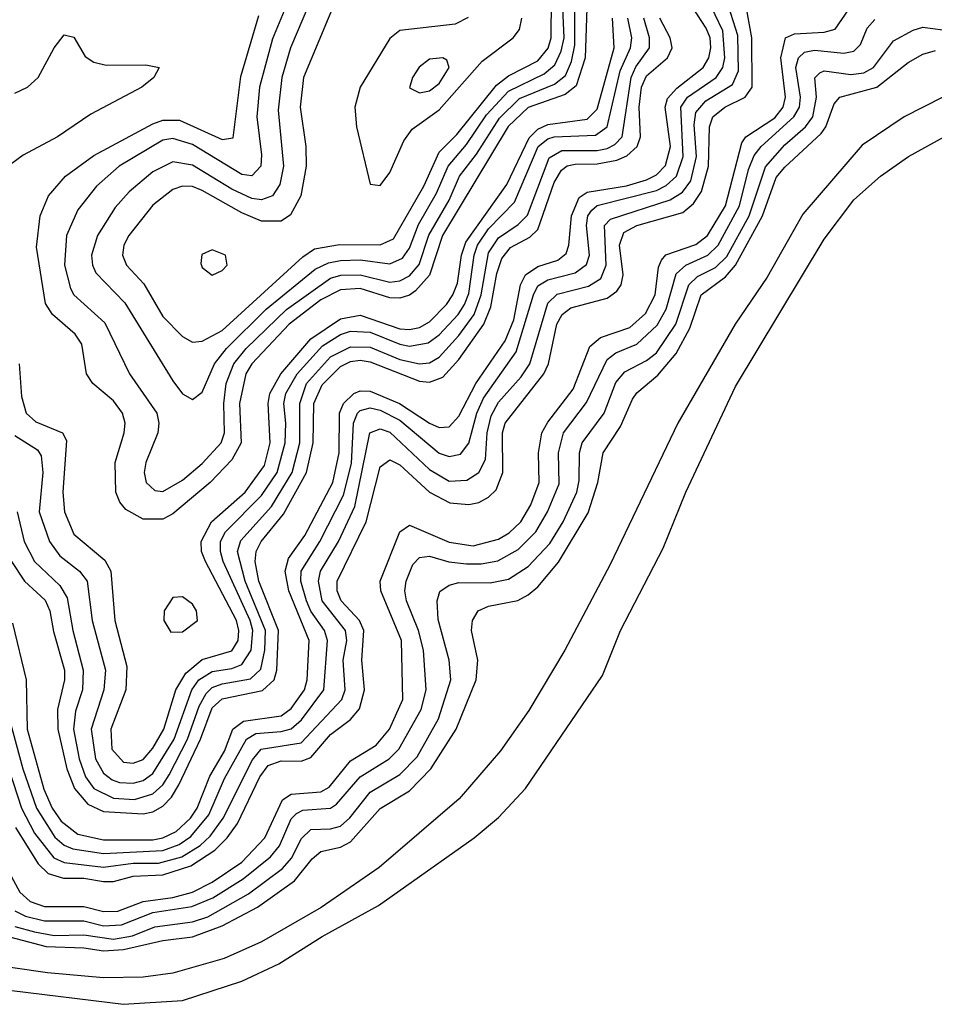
# Model space of a CAD drawing. Header units: inches. Extents: x 990535 to 1117859, y 769386 to 892122.
# Tile 82 of 256: x 1022300 to 1024153, y 850033 to 852027. Entities that reach past the tile are written whole.
import ezdxf

# ---------------------------------------------------------------- set-up
doc = ezdxf.new("R2010")
doc.units = ezdxf.units.IN
doc.header["$MEASUREMENT"] = 0
doc.layers.add('B0825', color=7, linetype='Continuous')

msp = doc.modelspace()

# ---------------------------------------------------------------- linework, layer by layer
at = {"layer": 'B0825', "color": 5}
for points, elevation in [([(1022862.9, 852110), (1022812, 851988), (1022785.9, 851890), (1022780.7, 851830), (1022790, 851753.4), (1022788.3, 851730), (1022770, 851711), (1022750, 851713.6), (1022650, 851774.5), (1022610, 851786.2), (1022590, 851782.8), (1022501.8, 851730), (1022455.3, 851690), (1022417.9, 851642.1), (1022394.8, 851590), (1022391.1, 851530), (1022402.8, 851482.8), (1022410, 851469.7), (1022472.8, 851412.8), (1022522.5, 851310), (1022577.9, 851230), (1022582.2, 851210), (1022579.9, 851190), (1022555.5, 851130), (1022552.3, 851110), (1022556.3, 851090), (1022573.6, 851073.6), (1022590, 851071.4), (1022630, 851094.3), (1022670, 851128.5), (1022708.2, 851170), (1022715, 851190), (1022713.5, 851250), (1022718.4, 851290), (1022733.9, 851330), (1022759.1, 851360.9), (1022840.3, 851439.7), (1022930, 851503.6), (1022950.6, 851509.4), (1022990, 851510.5), (1023050, 851495.6), (1023070, 851497.8), (1023090, 851508.4), (1023109, 851531), (1023129.1, 851590.9), (1023170, 851661.6), (1023191, 851710), (1023225.5, 851754.5), (1023272.2, 851827.8), (1023312.7, 851867.3), (1023383.6, 851896.4), (1023405.8, 851914.2), (1023417.8, 851942.2), (1023424.9, 851975.1), (1023424.5, 852050)], 2440), ([(1022908, 852110), (1022848.5, 851970), (1022830.9, 851910), (1022823.4, 851843.4), (1022834.3, 851730), (1022827.1, 851692.9), (1022812.4, 851670), (1022790, 851661.9), (1022770, 851664.6), (1022730, 851683.6), (1022650, 851732.5), (1022610, 851738.8), (1022570, 851718.6), (1022521.7, 851678.3), (1022493.5, 851646.5), (1022457.4, 851590), (1022445.8, 851550), (1022447.4, 851530), (1022454.3, 851514.3), (1022513.3, 851453.3), (1022610, 851295.5), (1022630, 851269.5), (1022650, 851257.5), (1022670, 851272.6), (1022694.4, 851330), (1022718.9, 851361.1), (1022799.1, 851440.9), (1022898.6, 851521.4), (1022925.5, 851534.5), (1022950, 851539.6), (1022990, 851540.3), (1023050, 851532.3), (1023075.8, 851544.2), (1023090, 851564.1), (1023107.7, 851612.3), (1023144.2, 851675.8), (1023167.8, 851730), (1023205.5, 851774.5), (1023245.9, 851834.1), (1023290, 851881.9), (1023362.7, 851917.3), (1023384.4, 851935.6), (1023397, 851963), (1023403, 851990), (1023400.5, 852050)], 2460), ([(1022955.8, 852104.2), (1022875.1, 851910), (1022868.2, 851850), (1022879.6, 851770), (1022880.2, 851730), (1022869.8, 851670), (1022848.4, 851631.6), (1022830, 851619.2), (1022790, 851618.8), (1022750, 851635.8), (1022670, 851681), (1022650, 851688.8), (1022630, 851689.9), (1022610, 851682.9), (1022570, 851651.3), (1022520.9, 851590), (1022511.1, 851570), (1022508.3, 851550), (1022516.4, 851530), (1022551.7, 851491.7), (1022590, 851425.6), (1022630, 851385.3), (1022650, 851374.2), (1022670, 851375.6), (1022710, 851397.5), (1022873.5, 851546.5), (1022897.3, 851562.7), (1022948.2, 851571.8), (1023030, 851570.8), (1023057.1, 851582.9), (1023118.8, 851690), (1023150, 851758.9), (1023185.4, 851794.6), (1023265.9, 851894.1), (1023290, 851913.1), (1023350, 851943.5), (1023370.7, 851969.3), (1023376.8, 851990), (1023377.5, 852070)], 2480), ([(1022243.7, 850363.7), (1022300, 850260), (1022321.1, 850241.1), (1022350, 850230.8), (1022430, 850230.9), (1022470, 850220.8), (1022498.6, 850221.4), (1022550, 850241.4), (1022610.5, 850249.5), (1022650, 850260.4), (1022690, 850280.2), (1022750, 850320.8), (1022796.8, 850370), (1022832.6, 850447.4), (1022850, 850458.6), (1022910, 850463.4), (1022927.3, 850472.7), (1022970, 850526.4), (1023022.1, 850557.9), (1023049.5, 850590), (1023075.9, 850650), (1023073.3, 850770), (1023031.4, 850870), (1023030.4, 850890), (1023070, 850989.5), (1023090, 851003.2), (1023170, 850969), (1023218.4, 850961.6), (1023270, 850975), (1023291.9, 850988.1), (1023315.5, 851010), (1023335.5, 851044.5), (1023352.2, 851090), (1023351, 851150), (1023358.1, 851190), (1023370, 851212.2), (1023421, 851279), (1023455.1, 851364.9), (1023476.7, 851383.3), (1023536.2, 851403.8), (1023568.2, 851431.8), (1023587.7, 851470), (1023594.2, 851525.8), (1023600, 851540), (1023609.2, 851550.8), (1023670, 851571.5), (1023693.5, 851590), (1023729.7, 851650.3), (1023762.7, 851777.3), (1023771.2, 851790), (1023830, 851828.5), (1023846.7, 851850), (1023851.3, 851870), (1023841.9, 851950), (1023851.7, 851990), (1023870, 851998.6), (1023930, 852001.6), (1023952.3, 852007.7), (1023992.6, 852067.4)], 2180), ([(1022250.9, 850590), (1022303.8, 850430), (1022330, 850379.8), (1022369.3, 850329.3), (1022390, 850319.9), (1022470, 850310.7), (1022530, 850318.5), (1022581.2, 850318.8), (1022628.4, 850331.6), (1022665.5, 850354.5), (1022686.1, 850373.8), (1022712.4, 850410), (1022771.6, 850528.4), (1022789.4, 850550), (1022870, 850562.8), (1022952.9, 850650), (1022959.2, 850670), (1022955.6, 850730), (1022962.9, 850770), (1022959.8, 850790), (1022913, 850850), (1022905.1, 850890), (1022909.6, 850910), (1022946.2, 850970), (1022979.2, 851040.8), (1023009.5, 851190.5), (1023030, 851198.7), (1023050, 851191.4), (1023130, 851116.1), (1023170, 851092.6), (1023205.9, 851094.1), (1023230.3, 851109.7), (1023243.4, 851136.6), (1023246.8, 851190), (1023255, 851225), (1023270, 851252.2), (1023316.2, 851303.8), (1023333.2, 851330), (1023370, 851452.9), (1023389.2, 851470.8), (1023452.7, 851487.3), (1023477.3, 851502.7), (1023488.5, 851530), (1023484.9, 851610), (1023496.8, 851623.2), (1023618.1, 851661.9), (1023642.6, 851677.4), (1023659.6, 851700.4), (1023671, 851750), (1023666.3, 851813.7), (1023670, 851838.9), (1023690, 851862.3), (1023744.4, 851895.6), (1023756.4, 851923.6), (1023755, 851995), (1023731.1, 852070)], 2240), ([(1022279.3, 850610), (1022306.5, 850510), (1022334, 850430), (1022371.4, 850371.4), (1022390, 850355.1), (1022407.8, 850347.8), (1022470, 850338.7), (1022590, 850344.4), (1022623.2, 850356.8), (1022647, 850373), (1022683.1, 850416.9), (1022714.6, 850490), (1022759.3, 850570), (1022778.5, 850581.5), (1022830, 850585.4), (1022850, 850591.2), (1022870.9, 850609.1), (1022916.2, 850670), (1022923.7, 850770), (1022917.6, 850790), (1022890, 850829.4), (1022881, 850850), (1022869.8, 850890), (1022870.2, 850910), (1022908.2, 850970), (1022956, 851064), (1022971.9, 851128.1), (1022976.3, 851210), (1022984.4, 851230), (1022990, 851235.7), (1023010, 851240.6), (1023030, 851236.2), (1023070, 851215.6), (1023150, 851149.1), (1023170, 851142.1), (1023193.1, 851146.9), (1023210, 851169.5), (1023226, 851230), (1023239.5, 851260.4), (1023306, 851354), (1023340.9, 851470), (1023350, 851487.7), (1023370, 851500.2), (1023425.7, 851514.3), (1023448.5, 851531.5), (1023454.6, 851550), (1023448.6, 851610), (1023451.2, 851630), (1023459, 851641), (1023470, 851650.7), (1023590, 851680.9), (1023610, 851691), (1023630.8, 851710), (1023644.3, 851750), (1023639.5, 851850), (1023652.8, 851870), (1023711.1, 851910), (1023724.6, 851930), (1023728.8, 851950), (1023724.4, 852004.4), (1023693.4, 852070)], 2260), ([(1022285.1, 850805.1), (1022313.3, 850690), (1022315.3, 850590), (1022348.7, 850468.7), (1022366.1, 850430), (1022383.8, 850403.8), (1022417.6, 850377.6), (1022470, 850366.2), (1022570, 850366.3), (1022590, 850370), (1022616.9, 850383.1), (1022645.9, 850410), (1022659.3, 850430), (1022685, 850495), (1022714.6, 850545.4), (1022731.9, 850590), (1022753.6, 850606.4), (1022830, 850617.3), (1022850, 850631.9), (1022876.7, 850670), (1022882.3, 850690), (1022886.7, 850770), (1022845.1, 850870), (1022837.9, 850910), (1022844.4, 850935.6), (1022877.7, 850982.3), (1022934.1, 851090), (1022947.4, 851150), (1022948.1, 851230), (1022955.7, 851250), (1022977.1, 851270), (1022990, 851275.5), (1023010, 851274.4), (1023069.6, 851249.6), (1023130, 851209.6), (1023150, 851201.3), (1023170, 851202.7), (1023190, 851224.1), (1023224.2, 851290), (1023283.3, 851376.7), (1023300.8, 851419.2), (1023314.9, 851490), (1023324.5, 851510), (1023350, 851527.3), (1023390, 851540), (1023406.8, 851553.2), (1023412.7, 851570), (1023418, 851630), (1023433.2, 851666.8), (1023450, 851677.9), (1023529.4, 851690.6), (1023570, 851702.3), (1023590, 851712.5), (1023608.3, 851731.7), (1023618.7, 851770), (1023607.6, 851850), (1023612.6, 851867.4), (1023631.5, 851888.5), (1023684.5, 851930), (1023695.9, 851950), (1023699.9, 851970), (1023698.6, 851990), (1023691.1, 852010), (1023664.1, 852050)], 2280), ([(1022291.3, 850391.3), (1022337.6, 850317.6), (1022357.9, 850297.9), (1022388.5, 850288.5), (1022430, 850288.5), (1022470, 850281.4), (1022490, 850281.6), (1022530, 850292.4), (1022590, 850294.9), (1022646.7, 850313.3), (1022695.1, 850344.9), (1022720.5, 850370), (1022741, 850399), (1022786.5, 850493.5), (1022803.6, 850516.4), (1022830, 850525.9), (1022870, 850525.4), (1022890, 850533.1), (1022930, 850579.4), (1022970, 850610.1), (1022988.6, 850631.4), (1022998.5, 850670), (1022993, 850730), (1022997, 850790), (1022988.3, 850810), (1022951.1, 850850), (1022943, 850870), (1022943.1, 850890), (1023001.9, 851010), (1023030, 851121.5), (1023050, 851135.3), (1023070, 851125.6), (1023130, 851069.8), (1023171.5, 851048.5), (1023210, 851045), (1023230, 851049.3), (1023250, 851059.9), (1023265, 851075), (1023278.8, 851110), (1023278.1, 851190), (1023283.5, 851210), (1023362.2, 851310), (1023371.3, 851330), (1023388.5, 851410), (1023398.7, 851430), (1023416.4, 851443.6), (1023490, 851462.7), (1023510, 851477), (1023518.7, 851490), (1023522.9, 851510), (1023515, 851570), (1023524.2, 851595.8), (1023550, 851610), (1023643.4, 851636.6), (1023665.3, 851654.7), (1023681.3, 851678.7), (1023695.6, 851730), (1023697.4, 851810), (1023704.6, 851830), (1023728.3, 851850), (1023770.1, 851869.9), (1023784.1, 851890), (1023783.3, 851990), (1023772.6, 852050)], 2220), ([(1023448.9, 852050), (1023445.3, 851950), (1023427.3, 851892.7), (1023404.8, 851875.2), (1023330, 851849.3), (1023289.6, 851810.4), (1023156.8, 851590), (1023130.1, 851509.9), (1023102.2, 851477.8), (1023090, 851468.8), (1023070, 851462.7), (1023050, 851463.7), (1022990, 851482.3), (1022950, 851480), (1022910, 851459.6), (1022846.2, 851410), (1022770, 851330), (1022757.9, 851310), (1022745.2, 851250), (1022749, 851170), (1022730, 851135.9), (1022686.1, 851090), (1022610, 851026.5), (1022590, 851015.7), (1022550, 851015.3), (1022515, 851035), (1022502.9, 851050), (1022494.9, 851070), (1022493.7, 851130), (1022511.9, 851190), (1022513.8, 851210), (1022508.4, 851230), (1022490, 851255.3), (1022448.3, 851290), (1022435.5, 851310), (1022425.6, 851370), (1022412.7, 851390), (1022366.5, 851430), (1022352.2, 851452.2), (1022333.9, 851566.1), (1022341.5, 851630), (1022358.3, 851670), (1022392.9, 851710), (1022450, 851751.9), (1022570, 851816), (1022590, 851823.2), (1022623.5, 851823.5), (1022710, 851784.3), (1022732.5, 851787.5), (1022748.2, 851911.8), (1022784.8, 852035.2)], 2420), ([(1023208.8, 852031.2), (1023182.3, 852017.7), (1023070, 852005.3), (1023050, 851988.6), (1022990.1, 851890), (1022978.8, 851850), (1022982.4, 851810), (1023010, 851694), (1023030, 851691.1), (1023050, 851717.4), (1023078.4, 851781.6), (1023094.9, 851805.1), (1023150, 851844.2), (1023236.8, 851943.2), (1023299.5, 851990), (1023312.7, 852007.3), (1023317.5, 852030)], 2520), ([(1022283.2, 850930), (1022309.6, 850890), (1022351.5, 850851.5), (1022360.8, 850830), (1022368.2, 850788.2), (1022390.8, 850710), (1022391, 850690), (1022376.6, 850630), (1022377.3, 850590), (1022395.6, 850510), (1022411.1, 850470), (1022438.2, 850438.2), (1022470, 850423.6), (1022550, 850418.5), (1022570, 850422.9), (1022590, 850434.5), (1022607.4, 850452.6), (1022622.4, 850477.6), (1022666.5, 850570), (1022690, 850633.3), (1022710, 850651.8), (1022791.6, 850668.4), (1022815.8, 850690), (1022820.9, 850710), (1022824.1, 850790), (1022784.5, 850890), (1022776.8, 850930), (1022778.8, 850950), (1022788.9, 850970), (1022834.7, 851025.3), (1022881, 851110), (1022894.7, 851170), (1022896.2, 851250), (1022912.8, 851287.2), (1022950, 851324.9), (1022970, 851334.6), (1022990, 851337.3), (1023010, 851333.9), (1023110, 851295.2), (1023130, 851292.6), (1023157.1, 851302.9), (1023190, 851338.7), (1023240, 851410), (1023254.4, 851445.6), (1023266.8, 851513.2), (1023276.8, 851543.2), (1023294.3, 851565.7), (1023333.4, 851586.6), (1023350, 851602.3), (1023382.9, 851697.1), (1023397.8, 851722.2), (1023409.1, 851730.9), (1023425.5, 851734.5), (1023470, 851735), (1023510, 851742.6), (1023530, 851751), (1023551.1, 851770), (1023557.8, 851790), (1023554.8, 851850), (1023559.5, 851890), (1023570, 851913), (1023612.2, 851950), (1023622, 851970), (1023618, 851990), (1023596.8, 852030)], 2320), ([(1022290, 851185), (1022335.9, 851155.9), (1022343.8, 851143.8), (1022346.8, 851110), (1022339.7, 851030), (1022360.5, 850970), (1022381.4, 850941.4), (1022420.9, 850910), (1022436.4, 850890), (1022446.9, 850810), (1022473.6, 850710), (1022470.7, 850670), (1022444.8, 850590), (1022453.7, 850530), (1022470, 850501), (1022487.3, 850487.3), (1022502.5, 850482.5), (1022530, 850480.6), (1022550, 850486.5), (1022570, 850500.7), (1022612.7, 850570), (1022649, 850670), (1022662.8, 850690), (1022690, 850707.2), (1022730, 850713.2), (1022750, 850721.1), (1022768.8, 850750), (1022772.2, 850790), (1022767.1, 850810), (1022712.4, 850930), (1022706.5, 850950), (1022707, 850970), (1022716.8, 850990), (1022790, 851063.1), (1022821.3, 851110), (1022837.5, 851170), (1022839.3, 851210), (1022835.2, 851250), (1022839, 851270), (1022861.9, 851310), (1022913.8, 851366.2), (1022950, 851389.2), (1022970, 851396.3), (1023010, 851394.3), (1023070, 851369.7), (1023090, 851366), (1023127.3, 851372.7), (1023150, 851388.5), (1023188.4, 851430), (1023201, 851450), (1023210, 851472.5), (1023220.5, 851550), (1023227.4, 851570), (1023250, 851603.2), (1023302.5, 851657.5), (1023350.2, 851769.8), (1023370, 851785.9), (1023383.1, 851790), (1023466.9, 851793.1), (1023490, 851810), (1023516.7, 851923.3), (1023537.5, 851970), (1023540, 851990), (1023532.2, 852030)], 2360), ([(1022290, 850222), (1022311.5, 850211.5), (1022350, 850202.1), (1022430, 850201.8), (1022470, 850192.2), (1022506.3, 850193.7), (1022570, 850219), (1022648.8, 850231.2), (1022691.4, 850248.6), (1022752.9, 850287.1), (1022808.4, 850331.6), (1022826.2, 850353.8), (1022850, 850408.8), (1022860.6, 850419.4), (1022873.6, 850426.4), (1022929.8, 850430.2), (1022942, 850438), (1022990, 850493.8), (1023048.3, 850530), (1023068.4, 850550), (1023113.7, 850630), (1023123.2, 850670), (1023118.1, 850750), (1023108.2, 850790), (1023083.5, 850850), (1023080.6, 850870), (1023082.8, 850890), (1023096.6, 850923.4), (1023110, 850937.9), (1023130, 850940.2), (1023169.1, 850929.1), (1023205.1, 850925.1), (1023235, 850925), (1023268.6, 850931.4), (1023310, 850954.1), (1023345.7, 850990), (1023369.1, 851030), (1023392.7, 851087.3), (1023391.8, 851150), (1023401.6, 851190), (1023448.5, 851251.5), (1023490, 851339.1), (1023507.9, 851352.1), (1023550.5, 851369.5), (1023591.8, 851408.2), (1023610, 851440.5), (1023630, 851512.1), (1023649.9, 851530), (1023694.4, 851550), (1023715.2, 851570), (1023758.5, 851650), (1023776.6, 851723.4), (1023788.1, 851751.9), (1023802.1, 851770), (1023868.1, 851830), (1023880, 851850), (1023882, 851870), (1023872.3, 851930), (1023878.1, 851950), (1023890, 851961.3), (1023910, 851965.1), (1023970, 851959.1), (1023990, 851963.5), (1024003.3, 851976.7), (1024017.2, 852010), (1024032.8, 852027.2)], 2160), ([(1022290, 850190.7), (1022330, 850179.6), (1022370, 850172.3), (1022430, 850173.5), (1022490, 850165), (1022528.3, 850171.7), (1022573.7, 850190), (1022650, 850200.2), (1022680.9, 850210), (1022763.4, 850256.6), (1022832.1, 850307.9), (1022851, 850329), (1022871.2, 850368.8), (1022890, 850387), (1022930, 850388.4), (1022950, 850394), (1022969.1, 850410.9), (1023010, 850462.6), (1023070, 850498.7), (1023105.5, 850534.5), (1023148.6, 850611.4), (1023173.2, 850690), (1023170.2, 850730), (1023147.7, 850812.3), (1023145.5, 850850), (1023151.3, 850868.7), (1023170, 850881.9), (1023190, 850887.2), (1023253.4, 850886.6), (1023290, 850893.9), (1023330, 850919.8), (1023374, 850966), (1023400.8, 851010), (1023428.7, 851070), (1023433.7, 851093.7), (1023434, 851150), (1023439.8, 851170), (1023484, 851230), (1023507.7, 851292.3), (1023526, 851314), (1023570, 851336.6), (1023590, 851352.5), (1023629.6, 851410.4), (1023655.6, 851490), (1023673.1, 851506.9), (1023710, 851524.8), (1023732.4, 851547.6), (1023778, 851630), (1023810.8, 851729.2), (1023850, 851773.4), (1023892, 851810), (1023906.9, 851830), (1023914.3, 851870), (1023910.6, 851909.4), (1023920.8, 851919.2), (1023930, 851923.4), (1023984.2, 851915.8), (1024010, 851919.4), (1024030, 851930.4), (1024070, 851984), (1024110, 852005.7), (1024130, 852011.5), (1024190, 852003.6)], 2140), ([(1022295.1, 851030), (1022309.2, 850970), (1022330, 850929.7), (1022381.2, 850881.2), (1022396.4, 850856.4), (1022407.4, 850790), (1022428.5, 850710), (1022426.9, 850670), (1022413.3, 850626.7), (1022409.1, 850590), (1022420.2, 850530), (1022433.6, 850493.6), (1022450.1, 850470), (1022490, 850450.4), (1022532.4, 850447.6), (1022570, 850459.3), (1022590, 850477.7), (1022602.6, 850497.4), (1022639.7, 850570), (1022663.4, 850636.6), (1022677.6, 850662.4), (1022690, 850674.7), (1022710, 850682.3), (1022767.9, 850692.1), (1022788.6, 850711.4), (1022796.8, 850750), (1022798.2, 850790), (1022757.1, 850890), (1022741.6, 850950), (1022747.8, 850972.2), (1022810, 851040.8), (1022851.7, 851110), (1022867.5, 851170), (1022867.6, 851250), (1022880.8, 851290), (1022930, 851344.3), (1022970, 851364.4), (1023010, 851363.6), (1023070, 851338.7), (1023110, 851329.7), (1023130, 851332.3), (1023150, 851343.4), (1023190, 851387.2), (1023220.7, 851430), (1023234.9, 851470), (1023250, 851554.5), (1023270, 851585.4), (1023310, 851612.1), (1023328.9, 851631.1), (1023372.7, 851747.3), (1023398.1, 851761.9), (1023470, 851762), (1023490, 851766.4), (1023505.7, 851774.3), (1023520.4, 851790), (1023538.8, 851910), (1023548.5, 851931.5), (1023576, 851970), (1023576.1, 851990), (1023564.2, 852030)], 2340), ([(1022298.9, 851330), (1022303.7, 851263.7), (1022313.2, 851230), (1022332.4, 851212.4), (1022386.5, 851190), (1022394.5, 851174.5), (1022387.6, 851070), (1022390.6, 851030), (1022410, 850985), (1022472.5, 850932.5), (1022484.8, 850910), (1022492.9, 850810), (1022517.2, 850717.2), (1022515.1, 850670), (1022484.8, 850590), (1022486.7, 850550), (1022510, 850523.5), (1022530, 850521.1), (1022550, 850528.9), (1022570, 850551.7), (1022591.9, 850590), (1022616.6, 850670), (1022636.3, 850703.7), (1022670, 850731), (1022730, 850749), (1022742.4, 850770), (1022744.1, 850790), (1022739.2, 850810), (1022676.1, 850930), (1022668.5, 850950), (1022667.9, 850970), (1022688.7, 851010), (1022756.9, 851070), (1022796.1, 851123.9), (1022807.5, 851170), (1022803.7, 851250), (1022807, 851270), (1022829.3, 851310), (1022890, 851380.4), (1022950, 851421.3), (1022990, 851428.3), (1023070, 851401), (1023090, 851399.4), (1023110, 851403.6), (1023130, 851415.3), (1023164.8, 851450), (1023177.8, 851470), (1023186.8, 851493.2), (1023194.9, 851550), (1023203.7, 851576.3), (1023286.6, 851693.4), (1023332.4, 851787.6), (1023350, 851805.1), (1023370, 851814.4), (1023450, 851825.3), (1023470, 851845.6), (1023504.3, 851970), (1023500.9, 852030)], 2380), ([(1022290, 851878), (1022315.7, 851890), (1022337.6, 851910), (1022370, 851970.2), (1022390, 851996.5), (1022410, 851991.2), (1022432.6, 851952.6), (1022450, 851941.2), (1022474.9, 851934.9), (1022555.7, 851935.7), (1022582.6, 851930), (1022571.7, 851910), (1022547.6, 851890), (1022444.3, 851835.7), (1022376.6, 851790), (1022307.1, 851752.9), (1022261.4, 851718.6)], 2380), ([(1022255.6, 850175.6), (1022353.7, 850150), (1022430, 850147.3), (1022470, 850141.2), (1022510, 850143.7), (1022590, 850162.1), (1022650, 850169.6), (1022710, 850191.7), (1022782, 850230), (1022857, 850283), (1022892.4, 850327.6), (1022910, 850342.3), (1022950, 850350.9), (1022970, 850362.3), (1023030, 850429.8), (1023090, 850465.6), (1023132.7, 850510), (1023184.2, 850590), (1023224.6, 850690), (1023228.5, 850730), (1023215.6, 850790), (1023217.6, 850810), (1023228.8, 850830), (1023250, 850839.6), (1023309, 850851), (1023330, 850861.9), (1023350, 850878.6), (1023391.6, 850928.4), (1023451.9, 851028.1), (1023471.1, 851090), (1023481.9, 851150), (1023517.1, 851202.9), (1023541.3, 851258.7), (1023550, 851271.4), (1023592.8, 851307.2), (1023630, 851350.6), (1023657.8, 851402.2), (1023680.8, 851470), (1023730, 851506), (1023750, 851530), (1023805.1, 851630), (1023832.7, 851707.3), (1023850, 851728.6), (1023923.5, 851796.5), (1023932.9, 851810), (1023950, 851856.8), (1023961.8, 851870), (1024036.7, 851890), (1024100, 851940), (1024130, 851956.9), (1024155.4, 851964.6)], 2120), ([(1024170, 851870), (1024091.7, 851830), (1024007, 851773), (1023886.8, 851633.2), (1023814.3, 851505.7), (1023749.8, 851410.2), (1023633.4, 851210), (1023496.4, 850923.6), (1023404.2, 850750), (1023331.7, 850628.3), (1023274, 850546), (1023190.6, 850449.4), (1023028.2, 850310), (1022911, 850229), (1022790, 850159.4), (1022714, 850126), (1022610, 850096.4), (1022550, 850087.8), (1022470, 850086.8), (1022356.5, 850096.5), (1022150, 850126.3)], 2080), ([(1022250, 850064.8), (1022510, 850033), (1022630, 850040.9), (1022750, 850079.6), (1022824.9, 850115.1), (1022912.8, 850170), (1023027.1, 850232.9), (1023220.8, 850370), (1023270, 850411), (1023324.9, 850470), (1023481, 850699), (1023517.1, 850790), (1023603.6, 850956.4), (1023649.9, 851070.1), (1023750, 851284.2), (1023930, 851582.3), (1023990, 851662.2), (1024044.2, 851710), (1024100.5, 851750), (1024172.7, 851790)], 2060)]:
    msp.add_lwpolyline(points, dxfattribs=dict(at, elevation=elevation))
for points, elevation in [([(1023157.6, 851950), (1023130, 851946.8), (1023109.4, 851930.6), (1023096.1, 851910), (1023090, 851888.8), (1023110, 851878.5), (1023130, 851883), (1023150, 851898), (1023170.3, 851930), (1023165.1, 851945.1)], 2540), ([(1022690, 851560.6), (1022668.7, 851551.3), (1022667, 851533), (1022670, 851524.9), (1022690, 851509.6), (1022710, 851519), (1022720.6, 851530), (1022717, 851550)], 2520), ([(1022630, 850858.1), (1022610, 850856.6), (1022592.5, 850830), (1022591.8, 850810), (1022606.4, 850786.4), (1022630, 850787.3), (1022660.3, 850810), (1022658, 850830), (1022650, 850843.4)], 2420)]:
    msp.add_lwpolyline(points, close=True, dxfattribs=dict(at, elevation=elevation))

doc.saveas('drawing.dxf')
